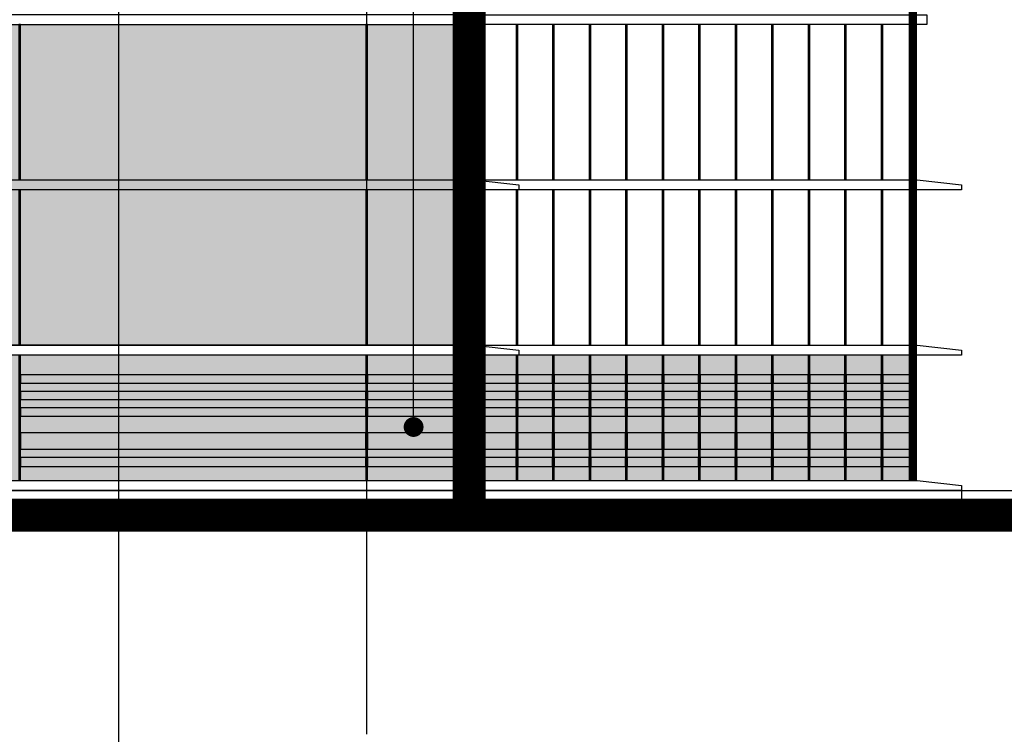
# Model space of a CAD drawing. Header units: millimetres. Extents: x 708158 to 1984082, y -168213 to -53.
# Tile 140 of 220: x 1004641 to 1010599, y -87433 to -83107. Entities that reach past the tile are written whole.
import ezdxf

# ---------------------------------------------------------------- set-up
doc = ezdxf.new("R2010")
doc.units = ezdxf.units.MM
doc.header["$LTSCALE"] = 1000
doc.linetypes.add('DOTE', pattern=[2.42, 2, -0.2, 0.02, -0.2])
for name, color, linetype in [('A-AXIS', 1, 'DOTE'), ('A-看线', 63, 'Continuous'), ('DIM_LEAD', 3, 'Continuous'), ('DOTE', 1, 'DOTE'), ('SPACE_HATCH', 9, 'Continuous'), ('WINDOW', 4, 'Continuous'), ('立面加粗', 5, 'Continuous'), ('立面填充线2 穿孔板', 105, 'Continuous'), ('立面窗户线', 21, 'Continuous')]:
    doc.layers.add(name, color=color, linetype=linetype)

# ---------------------------------------------------------------- blocks, each defined once
blk = doc.blocks.new('A$C22792A80')
at = {"layer": '立面填充线2 穿孔板'}
blk.add_hatch(color=256, dxfattribs=at).paths.add_polyline_path([(29733.2, -4280), (10, -4280), (10, -5040), (29733.2, -5040)])
at = {"layer": 'A-看线'}
blk.add_lwpolyline([(27053.3, -5040), (29728.2, -5040), (29728.2, -4280), (27053.3, -4280)], dxfattribs=at)
for points in [[(26428.2, -4400), (24338.2, -4400), (24338.2, -4450), (26428.2, -4450)], [(27048.3, -4400), (26438.2, -4400), (26438.2, -4450), (27048.3, -4450)], [(27116.7, -4400), (27058.3, -4400), (27058.3, -4450), (27116.7, -4450)], [(27337.5, -4400), (27126.7, -4400), (27126.7, -4450), (27337.5, -4450)], [(27558.3, -4400), (27347.5, -4400), (27347.5, -4450), (27558.3, -4450)], [(27779.2, -4400), (27568.3, -4400), (27568.3, -4450), (27779.2, -4450)], [(28000, -4400), (27789.2, -4400), (27789.2, -4450), (28000, -4450)], [(28220.8, -4400), (28010, -4400), (28010, -4450), (28220.8, -4450)], [(28441.7, -4400), (28230.8, -4400), (28230.8, -4450), (28441.7, -4450)], [(28662.5, -4400), (28451.7, -4400), (28451.7, -4450), (28662.5, -4450)], [(28883.3, -4400), (28672.5, -4400), (28672.5, -4450), (28883.3, -4450)], [(29104.2, -4400), (28893.3, -4400), (28893.3, -4450), (29104.2, -4450)], [(29325, -4400), (29114.2, -4400), (29114.2, -4450), (29325, -4450)], [(29545.8, -4400), (29335, -4400), (29335, -4450), (29545.8, -4450)], [(29728.2, -4400), (29555.8, -4400), (29555.8, -4450), (29728.2, -4450)], [(26428.2, -4500), (24338.2, -4500), (24338.2, -4550), (26428.2, -4550)], [(27048.3, -4500), (26438.2, -4500), (26438.2, -4550), (27048.3, -4550)], [(27116.7, -4500), (27058.3, -4500), (27058.3, -4550), (27116.7, -4550)], [(27337.5, -4500), (27126.7, -4500), (27126.7, -4550), (27337.5, -4550)], [(27558.3, -4500), (27347.5, -4500), (27347.5, -4550), (27558.3, -4550)], [(27779.2, -4500), (27568.3, -4500), (27568.3, -4550), (27779.2, -4550)], [(28000, -4500), (27789.2, -4500), (27789.2, -4550), (28000, -4550)], [(28220.8, -4500), (28010, -4500), (28010, -4550), (28220.8, -4550)], [(28441.7, -4500), (28230.8, -4500), (28230.8, -4550), (28441.7, -4550)], [(28662.5, -4500), (28451.7, -4500), (28451.7, -4550), (28662.5, -4550)], [(28883.3, -4500), (28672.5, -4500), (28672.5, -4550), (28883.3, -4550)], [(29104.2, -4500), (28893.3, -4500), (28893.3, -4550), (29104.2, -4550)], [(29325, -4500), (29114.2, -4500), (29114.2, -4550), (29325, -4550)], [(29545.8, -4500), (29335, -4500), (29335, -4550), (29545.8, -4550)], [(29728.2, -4500), (29555.8, -4500), (29555.8, -4550), (29728.2, -4550)], [(26428.2, -4600), (24338.2, -4600), (24338.2, -4650), (26428.2, -4650)], [(27048.3, -4600), (26438.2, -4600), (26438.2, -4650), (27048.3, -4650)], [(27116.7, -4600), (27058.3, -4600), (27058.3, -4650), (27116.7, -4650)], [(27337.5, -4600), (27126.7, -4600), (27126.7, -4650), (27337.5, -4650)], [(27558.3, -4600), (27347.5, -4600), (27347.5, -4650), (27558.3, -4650)], [(27779.2, -4600), (27568.3, -4600), (27568.3, -4650), (27779.2, -4650)], [(28000, -4600), (27789.2, -4600), (27789.2, -4650), (28000, -4650)], [(28220.8, -4600), (28010, -4600), (28010, -4650), (28220.8, -4650)], [(28441.7, -4600), (28230.8, -4600), (28230.8, -4650), (28441.7, -4650)], [(28662.5, -4600), (28451.7, -4600), (28451.7, -4650), (28662.5, -4650)], [(28883.3, -4600), (28672.5, -4600), (28672.5, -4650), (28883.3, -4650)], [(29104.2, -4600), (28893.3, -4600), (28893.3, -4650), (29104.2, -4650)], [(29325, -4600), (29114.2, -4600), (29114.2, -4650), (29325, -4650)], [(29545.8, -4600), (29335, -4600), (29335, -4650), (29545.8, -4650)], [(29728.2, -4600), (29555.8, -4600), (29555.8, -4650), (29728.2, -4650)], [(26428.2, -4750), (24338.2, -4750), (24338.2, -4850), (26428.2, -4850)], [(27048.3, -4750), (26438.2, -4750), (26438.2, -4850), (27048.3, -4850)], [(27116.7, -4750), (27058.3, -4750), (27058.3, -4850), (27116.7, -4850)], [(27337.5, -4750), (27126.7, -4750), (27126.7, -4850), (27337.5, -4850)], [(27558.3, -4750), (27347.5, -4750), (27347.5, -4850), (27558.3, -4850)], [(27779.2, -4750), (27568.3, -4750), (27568.3, -4850), (27779.2, -4850)], [(28000, -4750), (27789.2, -4750), (27789.2, -4850), (28000, -4850)], [(28220.8, -4750), (28010, -4750), (28010, -4850), (28220.8, -4850)], [(28441.7, -4750), (28230.8, -4750), (28230.8, -4850), (28441.7, -4850)], [(28662.5, -4750), (28451.7, -4750), (28451.7, -4850), (28662.5, -4850)], [(28883.3, -4750), (28672.5, -4750), (28672.5, -4850), (28883.3, -4850)], [(29104.2, -4750), (28893.3, -4750), (28893.3, -4850), (29104.2, -4850)], [(29325, -4750), (29114.2, -4750), (29114.2, -4850), (29325, -4850)], [(29545.8, -4750), (29335, -4750), (29335, -4850), (29545.8, -4850)], [(29728.2, -4750), (29555.8, -4750), (29555.8, -4850), (29728.2, -4850)], [(26428.2, -4900), (24338.2, -4900), (24338.2, -4955), (26428.2, -4955)], [(27048.3, -4900), (26438.2, -4900), (26438.2, -4955), (27048.3, -4955)], [(27116.7, -4900), (27058.3, -4900), (27058.3, -4955), (27116.7, -4955)], [(27337.5, -4900), (27126.7, -4900), (27126.7, -4955), (27337.5, -4955)], [(27558.3, -4900), (27347.5, -4900), (27347.5, -4955), (27558.3, -4955)], [(27779.2, -4900), (27568.3, -4900), (27568.3, -4955), (27779.2, -4955)], [(28000, -4900), (27789.2, -4900), (27789.2, -4955), (28000, -4955)], [(28220.8, -4900), (28010, -4900), (28010, -4955), (28220.8, -4955)], [(28441.7, -4900), (28230.8, -4900), (28230.8, -4955), (28441.7, -4955)], [(28662.5, -4900), (28451.7, -4900), (28451.7, -4955), (28662.5, -4955)], [(28883.3, -4900), (28672.5, -4900), (28672.5, -4955), (28883.3, -4955)], [(29104.2, -4900), (28893.3, -4900), (28893.3, -4955), (29104.2, -4955)], [(29325, -4900), (29114.2, -4900), (29114.2, -4955), (29325, -4955)], [(29545.8, -4900), (29335, -4900), (29335, -4955), (29545.8, -4955)], [(29728.2, -4900), (29555.8, -4900), (29555.8, -4955), (29728.2, -4955)]]:
    blk.add_lwpolyline(points, close=True, dxfattribs=at)
at = {"layer": 'WINDOW'}
for points in [[(24338.2, -2280), (24328.2, -2280), (24328.2, -3220), (24338.2, -3220)], [(26438.2, -2280), (26428.2, -2280), (26428.2, -3220), (26438.2, -3220)], [(27058.3, -2280), (27048.3, -2280), (27048.3, -3220), (27058.3, -3220)], [(27126.7, -2280), (27116.7, -2280), (27116.7, -3220), (27126.7, -3220)], [(27347.5, -2280), (27337.5, -2280), (27337.5, -3220), (27347.5, -3220)], [(27568.3, -2280), (27558.3, -2280), (27558.3, -3220), (27568.3, -3220)], [(27789.2, -2280), (27779.2, -2280), (27779.2, -3220), (27789.2, -3220)], [(28010, -2280), (28000, -2280), (28000, -3220), (28010, -3220)], [(28230.8, -2280), (28220.8, -2280), (28220.8, -3220), (28230.8, -3220)], [(28451.7, -2280), (28441.7, -2280), (28441.7, -3220), (28451.7, -3220)], [(28672.5, -2280), (28662.5, -2280), (28662.5, -3220), (28672.5, -3220)], [(28893.3, -2280), (28883.3, -2280), (28883.3, -3220), (28893.3, -3220)], [(29114.2, -2280), (29104.2, -2280), (29104.2, -3220), (29114.2, -3220)], [(29335, -2280), (29325, -2280), (29325, -3220), (29335, -3220)], [(29555.8, -2280), (29545.8, -2280), (29545.8, -3220), (29555.8, -3220)], [(29738.2, -2280), (29728.2, -2280), (29728.2, -3220), (29738.2, -3220)], [(24338.2, -3280), (24328.2, -3280), (24328.2, -4220), (24338.2, -4220)], [(26438.2, -3280), (26428.2, -3280), (26428.2, -4220), (26438.2, -4220)], [(27058.3, -3280), (27048.3, -3280), (27048.3, -4220), (27058.3, -4220)], [(27126.7, -3280), (27116.7, -3280), (27116.7, -4220), (27126.7, -4220)], [(27347.5, -3280), (27337.5, -3280), (27337.5, -4220), (27347.5, -4220)], [(27568.3, -3280), (27558.3, -3280), (27558.3, -4220), (27568.3, -4220)], [(27789.2, -3280), (27779.2, -3280), (27779.2, -4220), (27789.2, -4220)], [(28010, -3280), (28000, -3280), (28000, -4220), (28010, -4220)], [(28230.8, -3280), (28220.8, -3280), (28220.8, -4220), (28230.8, -4220)], [(28451.7, -3280), (28441.7, -3280), (28441.7, -4220), (28451.7, -4220)], [(28672.5, -3280), (28662.5, -3280), (28662.5, -4220), (28672.5, -4220)], [(28893.3, -3280), (28883.3, -3280), (28883.3, -4220), (28893.3, -4220)], [(29114.2, -3280), (29104.2, -3280), (29104.2, -4220), (29114.2, -4220)], [(29335, -3280), (29325, -3280), (29325, -4220), (29335, -4220)], [(29555.8, -3280), (29545.8, -3280), (29545.8, -4220), (29555.8, -4220)], [(29738.2, -3280), (29728.2, -3280), (29728.2, -4220), (29738.2, -4220)], [(24338.2, -4280), (24328.2, -4280), (24328.2, -5040), (24338.2, -5040)], [(26438.2, -4280), (26428.2, -4280), (26428.2, -5040), (26438.2, -5040)], [(27058.3, -4280), (27048.3, -4280), (27048.3, -5040), (27058.3, -5040)], [(27126.7, -4280), (27116.7, -4280), (27116.7, -5040), (27126.7, -5040)], [(27347.5, -4280), (27337.5, -4280), (27337.5, -5040), (27347.5, -5040)], [(27568.3, -4280), (27558.3, -4280), (27558.3, -5040), (27568.3, -5040)], [(27789.2, -4280), (27779.2, -4280), (27779.2, -5040), (27789.2, -5040)], [(28010, -4280), (28000, -4280), (28000, -5040), (28010, -5040)], [(28230.8, -4280), (28220.8, -4280), (28220.8, -5040), (28230.8, -5040)], [(28451.7, -4280), (28441.7, -4280), (28441.7, -5040), (28451.7, -5040)], [(28672.5, -4280), (28662.5, -4280), (28662.5, -5040), (28672.5, -5040)], [(28893.3, -4280), (28883.3, -4280), (28883.3, -5040), (28893.3, -5040)], [(29114.2, -4280), (29104.2, -4280), (29104.2, -5040), (29114.2, -5040)], [(29335, -4280), (29325, -4280), (29325, -5040), (29335, -5040)], [(29555.8, -4280), (29545.8, -4280), (29545.8, -5040), (29555.8, -5040)], [(29738.2, -4280), (29728.2, -4280), (29728.2, -5040), (29738.2, -5040)]]:
    blk.add_lwpolyline(points, close=True, dxfattribs=at)
at = {"layer": '立面窗户线'}
for points in [[(18033.2, -2280), (27053.3, -2280), (27143.3, -2280), (27143.3, -2220), (27053.3, -2220), (18033.2, -2220), (0, -2220), (-90, -2220), (-90, -2280), (0, -2280), (18033.2, -2280)], [(27053.3, -2220), (29733.2, -2220), (29823.2, -2220), (29823.2, -2280), (29733.2, -2280), (27053.3, -2280)], [(18033.2, -3280), (0, -3280), (-300, -3280), (-300, -3250), (-30, -3220), (0, -3220), (18033.2, -3220), (27053.3, -3220), (27083.3, -3220), (27353.3, -3250), (27353.3, -3280), (27053.3, -3280), (18033.2, -3280)], [(27053.3, -3220), (29733.2, -3220), (29763.2, -3220), (30033.2, -3250), (30033.2, -3280), (29733.2, -3280), (27053.3, -3280)], [(18033.2, -4280), (0, -4280), (-300, -4280), (-300, -4250), (-30, -4220), (0, -4220), (18033.2, -4220), (27053.3, -4220), (27083.3, -4220), (27353.3, -4250), (27353.3, -4280), (27053.3, -4280), (18033.2, -4280)], [(27053.3, -4220), (29733.2, -4220), (29763.2, -4220), (30033.2, -4250), (30033.2, -4280), (29733.2, -4280), (27053.3, -4280)]]:
    blk.add_lwpolyline(points, dxfattribs=at)
blk.add_lwpolyline([(18033.2, -5100), (6338.2, -5100), (6038.2, -5100), (6038.2, -5070), (6308.2, -5040), (6338.2, -5040), (18033.2, -5040), (29733.2, -5040), (29763.2, -5040), (30033.2, -5070), (30033.2, -5100), (29733.2, -5100)], close=True, dxfattribs=at)
blk = doc.blocks.new('fds')
at = {"layer": 'SPACE_HATCH'}
h = blk.add_hatch(color=256, dxfattribs=at)
h.dxf.hatch_style = 1
h.paths.add_polyline_path([(997740.9, -83136.7), (1007366, -83136.7), (1007366, -85076.7), (997740.9, -85076.7)])
blk.add_lwpolyline([(997740.9, -83136.7), (1007366, -83136.7), (1007366, -85076.7), (997740.9, -85076.7)], close=True, dxfattribs=at)

msp = doc.modelspace()

# ---------------------------------------------------------------- linework, layer by layer
at = {"layer": 'A-AXIS'}
for p, q in [((975254, -85956.7), (1017240.9, -85956.7)), ((975254, -86106.7), (1017240.9, -86106.7))]:
    msp.add_line(p, q, dxfattribs=at)
at = {"layer": 'DOTE'}
msp.add_line((1006740.9, -87432.6), (1006740.9, -34970.2), dxfattribs=at)
at = {"layer": '立面加粗', "const_width": 200}
msp.add_lwpolyline([(976204.9, -86106.7), (1076568.2, -86106.7)], dxfattribs=at)

# ---------------------------------------------------------------- next in the draw order: block references
at = {"layer": 'WINDOW'}
msp.add_blockref('A$C22792A80', (980307.7, -80856.7), dxfattribs=at)

# ---------------------------------------------------------------- next in the draw order: linework, layer by layer
at = {"layer": 'DIM_LEAD'}
for p, q in [((1007024.6, -85572.3), (1007024.6, -32009.6)), ((1007024.6, -85572.3), (1007024.6, -32009.6)), ((1005239, -44844.5), (1005239, -95273)), ((1005239, -49166.4), (1005239, -95273)), ((1005239, -53374.9), (1005239, -95273)), ((1005239, -57532.3), (1005239, -95273)), ((1005239, -61726.8), (1005239, -95273)), ((1005239, -66076.6), (1005239, -95273)), ((1005239, -70293.9), (1005239, -95273)), ((1005239, -74522.1), (1005239, -95273))]:
    msp.add_line(p, q, dxfattribs=at)
at = {"layer": 'DIM_LEAD', "const_width": 60}
msp.add_lwpolyline([(1007024.6, -85602.3, 1), (1007024.6, -85542.3, 1)], format="xyb", close=True, dxfattribs=at)
msp.add_lwpolyline([(1007024.6, -85602.3, 1), (1007024.6, -85542.3, 1)], format="xyb", close=True, dxfattribs=at)
at = {"layer": '立面加粗'}
for points, const_width in [([(980307.7, -86106.7), (980307.7, -74876.7), (986640.9, -74876.7), (986640.9, -37556.7), (1007361, -37556.7), (1007361, -62976.7), (1010040.9, -62976.7), (1010040.9, -77886.7), (1007361, -77886.7), (1007361, -86106.7)], 200), ([(1007361, -37656.7), (1010045.9, -37656.7), (1010045.9, -62956.7), (1012729.1, -62956.7), (1012729.1, -77826.6), (1010045.9, -77826.6), (1010045.9, -85896.7)], 50)]:
    msp.add_lwpolyline(points, dxfattribs=dict(at, const_width=const_width))
at = {"layer": '立面窗户线'}
msp.add_lwpolyline([(980307.7, -85956.7), (1010340.9, -85956.7), (1010340.9, -86106.7), (980307.7, -86106.7)], close=True, dxfattribs=at)

# ---------------------------------------------------------------- next in the draw order: block references
at = {"layer": 'WINDOW'}
msp.add_blockref('fds', (0, 0), dxfattribs=at)

doc.saveas('drawing.dxf')
